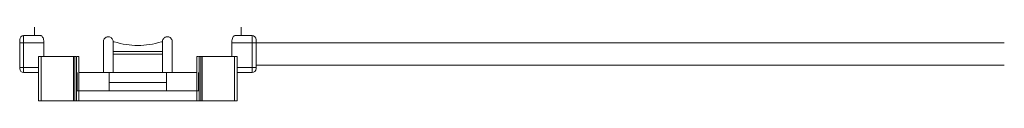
# Model space of a CAD drawing. Header units: millimetres. Extents: x -447 to 1924, y -61 to 422.
# Tile 19 of 65: x 90 to 290, y 153 to 168. Entities that reach past the tile are written whole.
import ezdxf

# ---------------------------------------------------------------- set-up
doc = ezdxf.new("R2010")
doc.units = ezdxf.units.MM

# ---------------------------------------------------------------- blocks, each defined once
blk = doc.blocks.new('Drawing View2')
at = {"color": 7, "linetype": 'Continuous', "lineweight": 18}
for p, q in [((194.77, -11.53), (194.77, -13.23)), ((236.77, -13.23), (236.77, -11.53)), ((192.57, -14.73), (192.57, -13.23)), ((192.57, -13.23), (196.08, -13.23)), ((235.46, -13.23), (238.97, -13.23)), ((238.97, -13.23), (238.97, -14.73)), ((191.77, -14.73), (191.77, -14.03)), ((191.77, -14.73), (192.57, -14.73)), ((191.77, -19.73), (191.77, -14.73)), ((192.57, -19.73), (192.57, -14.73)), ((192.57, -14.73), (196.7, -14.73)), ((196.7, -17.48), (196.7, -14.73)), ((208.77, -14.48), (208.77, -20.73)), ((210.77, -14.48), (210.98, -14.48)), ((210.77, -16.48), (210.77, -14.48)), ((220.56, -14.48), (220.77, -14.48)), ((220.77, -14.48), (220.77, -16.48)), ((222.77, -20.73), (222.77, -14.48)), ((234.84, -17.48), (234.84, -14.73)), ((234.84, -14.73), (238.97, -14.73)), ((239.77, -14.73), (238.97, -14.73)), ((238.97, -14.73), (238.97, -19.73)), ((239.77, -14.03), (239.77, -14.73)), ((239.77, -14.73), (391.77, -14.73)), ((239.77, -14.73), (239.77, -19.73)), ((195.61, -17.48), (195.61, -26.48)), ((196.16, -17.48), (195.61, -17.48)), ((196.16, -17.48), (196.16, -26.48)), ((202.68, -17.48), (196.16, -17.48)), ((202.68, -17.48), (202.68, -26.48)), ((202.99, -17.48), (202.68, -17.48)), ((202.99, -17.48), (202.99, -26.48)), ((203.31, -17.48), (202.99, -17.48)), ((203.31, -17.48), (203.31, -24.48)), ((203.77, -17.48), (203.77, -24.48)), ((220.77, -16.48), (210.77, -16.48)), ((210.77, -16.98), (210.77, -16.48)), ((220.77, -16.98), (210.77, -16.98)), ((210.77, -20.73), (210.77, -16.98)), ((220.77, -16.98), (220.77, -16.48)), ((220.77, -16.98), (220.77, -20.73)), ((227.77, -17.48), (227.77, -24.48)), ((228.23, -17.48), (228.23, -24.48)), ((228.23, -17.48), (228.55, -17.48)), ((228.55, -17.48), (228.55, -26.48)), ((228.55, -17.48), (228.86, -17.48)), ((228.86, -17.48), (228.86, -26.48)), ((228.86, -17.48), (235.37, -17.48)), ((235.37, -17.48), (235.37, -26.48)), ((235.37, -17.48), (235.93, -17.48)), ((235.93, -17.48), (235.93, -26.48)), ((191.77, -19.73), (191.77, -19.93)), ((191.77, -19.73), (192.57, -19.73)), ((192.57, -20.73), (192.57, -19.73)), ((192.57, -19.73), (195.61, -19.73)), ((238.97, -19.73), (235.93, -19.73)), ((238.97, -19.73), (238.97, -20.73)), ((239.77, -19.73), (238.97, -19.73)), ((239.77, -19.23), (391.77, -19.23)), ((239.77, -19.73), (239.77, -19.93)), ((195.61, -20.73), (192.57, -20.73)), ((203.42, -20.73), (203.42, -24.48)), ((203.77, -20.73), (208.77, -20.73)), ((210.77, -20.73), (208.77, -20.73)), ((209.97, -22.78), (209.97, -20.73)), ((210.77, -20.73), (220.77, -20.73)), ((222.77, -20.73), (220.77, -20.73)), ((221.57, -22.78), (221.57, -20.73)), ((222.77, -20.73), (227.77, -20.73)), ((228.12, -20.73), (228.12, -24.48)), ((238.97, -20.73), (235.93, -20.73)), ((209.97, -22.78), (221.57, -22.78)), ((209.97, -24.48), (209.97, -22.78)), ((221.57, -24.48), (221.57, -22.78)), ((203.31, -24.48), (203.31, -26.48)), ((203.78, -24.48), (203.31, -24.48)), ((203.78, -24.48), (203.78, -26.48)), ((227.76, -24.48), (203.78, -24.48)), ((227.76, -24.48), (227.76, -26.48)), ((227.76, -24.48), (228.23, -24.48)), ((228.23, -24.48), (228.23, -26.48)), ((196.16, -26.48), (195.61, -26.48)), ((202.68, -26.48), (196.16, -26.48)), ((202.99, -26.48), (202.68, -26.48)), ((203.31, -26.48), (202.99, -26.48)), ((203.78, -26.48), (203.31, -26.48)), ((227.76, -26.48), (203.78, -26.48)), ((227.76, -26.48), (228.23, -26.48)), ((228.23, -26.48), (228.55, -26.48)), ((228.55, -26.48), (228.86, -26.48)), ((228.86, -26.48), (235.37, -26.48)), ((235.37, -26.48), (235.93, -26.48))]:
    blk.add_line(p, q, dxfattribs=at)
for centre, start, end in [((192.57, -14.03), 90, 180), ((238.97, -14.03), 0, 90), ((192.57, -19.93), 180, 270), ((238.97, -19.93), 270, 0)]:
    blk.add_arc(centre, 0.8, start, end, dxfattribs=at)
for points, knots in [([(196.7, -14.73), (196.69, -14.57), (196.68, -14.25), (196.58, -13.83), (196.43, -13.49), (196.25, -13.27), (196.13, -13.24), (196.08, -13.23)], [0, 0, 0, 0, 0.192981, 0.385659, 0.586478, 0.804523, 1, 1, 1, 1]), ([(210.77, -14.48), (210.76, -14.37), (210.74, -14.15), (210.57, -13.85), (210.33, -13.63), (210.02, -13.49), (209.68, -13.46), (209.34, -13.55), (209.05, -13.75), (208.84, -14.04), (208.77, -14.3), (208.77, -14.44), (208.77, -14.48)], [0, 0, 0, 0, 0.102692, 0.205345, 0.309125, 0.415784, 0.526123, 0.639705, 0.754182, 0.86573, 0.971495, 1, 1, 1, 1]), ([(222.77, -14.48), (222.76, -14.37), (222.74, -14.15), (222.58, -13.86), (222.34, -13.63), (222.04, -13.49), (221.69, -13.46), (221.34, -13.55), (221.05, -13.75), (220.85, -14.04), (220.77, -14.29), (220.77, -14.44), (220.77, -14.48)], [0, 0, 0, 0, 0.100795, 0.201493, 0.304873, 0.413747, 0.527057, 0.641563, 0.753853, 0.862272, 0.967136, 1, 1, 1, 1]), ([(235.46, -13.23), (235.39, -13.24), (235.25, -13.28), (235.06, -13.57), (234.91, -14), (234.84, -14.41), (234.84, -14.66), (234.84, -14.73)], [0, 0, 0, 0, 0.23522, 0.470544, 0.700974, 0.913889, 1, 1, 1, 1]), ([(215.77, -15.24), (214.97, -15.21), (213.33, -15.14), (211.77, -14.7), (210.98, -14.48)], [0, 0, 0, 0, 0.486988, 1, 1, 1, 1]), ([(220.56, -14.48), (219.76, -14.7), (218.21, -15.14), (216.57, -15.21), (215.77, -15.24)], [0, 0, 0, 0, 0.513031, 1, 1, 1, 1]), ([(203.77, -17.48), (203.75, -17.48), (203.7, -17.48), (203.54, -17.48), (203.44, -17.48), (203.42, -17.48)], [0, 0, 0, 0, 0.450672, 0.900903, 1, 1, 1, 1]), ([(227.77, -17.48), (227.79, -17.48), (227.83, -17.48), (227.99, -17.48), (228.1, -17.48), (228.11, -17.48)], [0, 0, 0, 0, 0.450672, 0.900903, 1, 1, 1, 1])]:
    blk.add_open_spline(points, degree=3, knots=knots, dxfattribs=at)

msp = doc.modelspace()

# ---------------------------------------------------------------- block references
at = {"color": 7, "linetype": 'Continuous', "lineweight": 18}
msp.add_blockref('Drawing View2', (-102.06, 179.08), dxfattribs=at)

doc.saveas('drawing.dxf')
